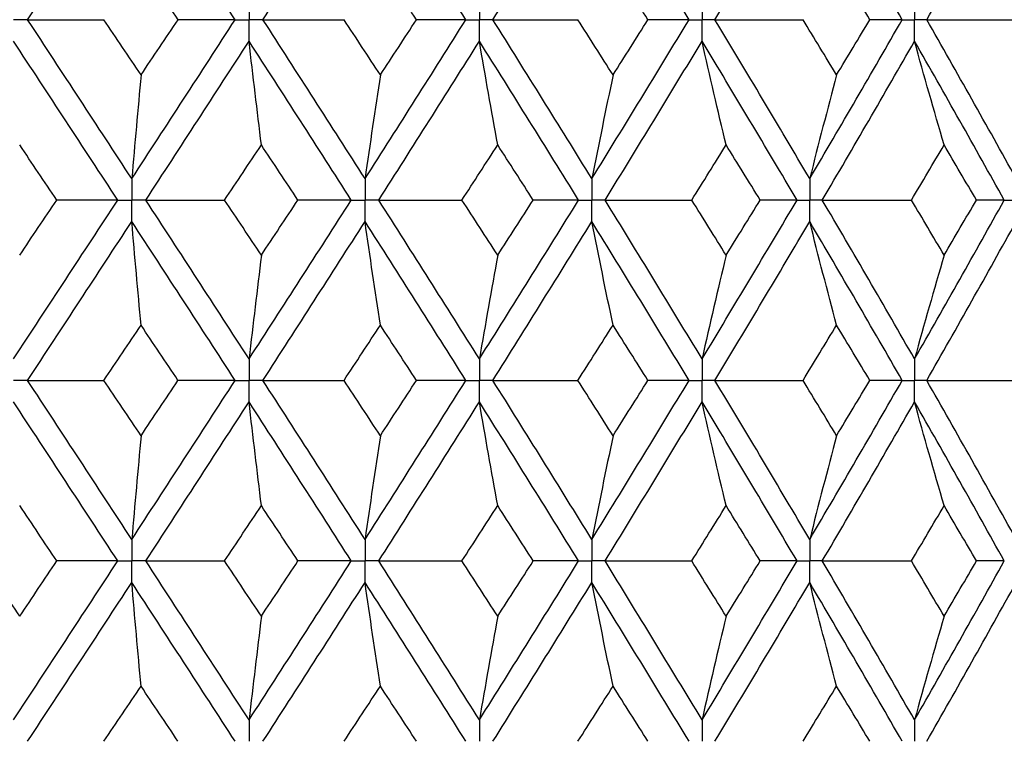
# Paper-space layout '_Back' of a CAD drawing. Header units: millimetres. Extents: x -25 to 25, y -1 to 320.
# Tile 38 of 48: x 2.06 to 10.38, y 44.6 to 50.7. Entities that reach past the tile are written whole.
import ezdxf

# ---------------------------------------------------------------- set-up
doc = ezdxf.new("R2010")
doc.units = ezdxf.units.MM

psp = doc.layouts.new('_Back')

# ---------------------------------------------------------------- linework, layer by layer
at = {"color": 7, "linetype": 'Continuous', "lineweight": 25}
for points in [[(2.1313, 50.6996), (2.4256, 51.1479), (2.7191, 51.5964), (3.0114, 52.0444)], [(3.885, 50.6996), (3.5951, 51.1479), (3.3037, 51.5964), (3.0114, 52.0444)], [(4.1195, 50.6996), (4.4087, 51.1479), (4.6964, 51.5964), (4.9823, 52.0444)], [(5.8345, 50.6996), (5.5524, 51.1479), (5.2682, 51.5964), (4.9823, 52.0444)], [(6.0625, 50.6996), (6.3435, 51.1479), (6.6223, 51.5964), (6.8986, 52.0444)], [(7.7201, 50.6996), (7.4489, 51.1479), (7.175, 51.5964), (6.8986, 52.0444)], [(7.9391, 50.6996), (8.2088, 51.1479), (8.4757, 51.5964), (8.7394, 52.0444)], [(9.5211, 50.6996), (9.2638, 51.1479), (9.0031, 51.5964), (8.7394, 52.0444)], [(9.7287, 50.6996), (9.9841, 51.1479), (10.2362, 51.5964), (10.4844, 52.0444)], [(3.4021, 50.6996), (3.2981, 50.8555), (3.1939, 51.0114), (3.0896, 51.1673)], [(5.4171, 50.6996), (5.3155, 50.8555), (5.2137, 51.0114), (5.1117, 51.1673)], [(7.3726, 50.6996), (7.2747, 50.8555), (7.1764, 51.0114), (7.0778, 51.1673)], [(9.2475, 50.6996), (9.1541, 50.8555), (9.0604, 51.0114), (8.9663, 51.1673)], [(3.0114, 49.3559), (2.7192, 49.803), (2.4257, 50.2512), (2.1313, 50.6996)], [(2.1313, 50.6996), (2.3451, 50.6996), (2.5601, 50.6996), (2.7762, 50.6996)], [(3.0896, 50.2322), (2.9853, 50.388), (2.8808, 50.5438), (2.7762, 50.6996)], [(3.0114, 49.3559), (3.3036, 49.803), (3.595, 50.2512), (3.885, 50.6996)], [(3.0896, 50.2322), (3.1939, 50.388), (3.2981, 50.5438), (3.4021, 50.6996)], [(3.885, 50.6996), (3.7258, 50.6996), (3.5648, 50.6996), (3.4021, 50.6996)], [(4.9823, 49.3559), (4.6965, 49.803), (4.4088, 50.2512), (4.1195, 50.6996)], [(4.1195, 50.6996), (4.347, 50.6996), (4.5755, 50.6996), (4.805, 50.6996)], [(5.1117, 50.2322), (5.0097, 50.388), (4.9074, 50.5438), (4.805, 50.6996)], [(4.9823, 49.3559), (5.2681, 49.803), (5.5523, 50.2512), (5.8345, 50.6996)], [(5.1117, 50.2322), (5.2137, 50.388), (5.3155, 50.5438), (5.4171, 50.6996)], [(5.8345, 50.6996), (5.6972, 50.6996), (5.5581, 50.6996), (5.4171, 50.6996)], [(6.8986, 49.3559), (6.6224, 49.803), (6.3436, 50.2512), (6.0625, 50.6996)], [(6.0625, 50.6996), (6.3012, 50.6996), (6.5408, 50.6996), (6.7811, 50.6996)], [(7.0778, 50.2322), (6.9792, 50.388), (6.8803, 50.5438), (6.7811, 50.6996)], [(6.8986, 49.3559), (7.1749, 49.803), (7.4488, 50.2512), (7.7201, 50.6996)], [(7.0778, 50.2322), (7.1764, 50.388), (7.2747, 50.5438), (7.3726, 50.6996)], [(7.7201, 50.6996), (7.6063, 50.6996), (7.4904, 50.6996), (7.3726, 50.6996)], [(8.7394, 49.3559), (8.4758, 49.803), (8.2089, 50.2512), (7.9391, 50.6996)], [(7.9391, 50.6996), (8.1864, 50.6996), (8.4344, 50.6996), (8.6829, 50.6996)], [(8.9663, 50.2322), (8.8722, 50.388), (8.7777, 50.5438), (8.6829, 50.6996)], [(8.7394, 49.3559), (9.003, 49.803), (9.2637, 50.2512), (9.5211, 50.6996)], [(8.9663, 50.2322), (9.0604, 50.388), (9.1541, 50.5438), (9.2475, 50.6996)], [(9.5211, 50.6996), (9.4319, 50.6996), (9.3407, 50.6996), (9.2475, 50.6996)], [(10.4844, 49.3559), (10.2363, 49.803), (9.9842, 50.2512), (9.7287, 50.6996)], [(9.7287, 50.6996), (9.9819, 50.6996), (10.2356, 50.6996), (10.4895, 50.6996)], [(2.8929, 49.1747), (2.6004, 49.6217), (2.3067, 50.0698), (2.0122, 50.5182)], [(3.1298, 49.1747), (3.4217, 49.6217), (3.7127, 50.0698), (4.0023, 50.5182)], [(4.1063, 49.6412), (4.0709, 49.9316), (4.0363, 50.224), (4.0023, 50.5182)], [(4.8664, 49.1747), (4.5802, 49.6217), (4.292, 50.0698), (4.0023, 50.5182)], [(5.098, 49.1747), (5.3833, 49.6217), (5.667, 50.0698), (5.9486, 50.5182)], [(6.1031, 49.6412), (6.0506, 49.9316), (5.9991, 50.224), (5.9486, 50.5182)], [(6.7866, 49.1747), (6.5097, 49.6217), (6.2303, 50.0698), (5.9486, 50.5182)], [(7.0105, 49.1747), (7.286, 49.6217), (7.5592, 50.0698), (7.8298, 50.5182)], [(8.033, 49.6412), (7.9639, 49.9316), (7.8962, 50.224), (7.8298, 50.5182)], [(8.6324, 49.1747), (8.368, 49.6217), (8.1003, 50.0698), (7.8298, 50.5182)], [(8.8461, 49.1747), (9.1088, 49.6217), (9.3686, 50.0698), (9.6251, 50.5182)], [(9.875, 49.6412), (9.79, 49.9316), (9.7067, 50.224), (9.6251, 50.5182)], [(10.3836, 49.1747), (10.1345, 49.6217), (9.8815, 50.0698), (9.6251, 50.5182)], [(3.0896, 50.2322), (3.063, 49.9419), (3.037, 49.6498), (3.0114, 49.3559)], [(5.1117, 50.2322), (5.0677, 49.9419), (5.0246, 49.6498), (4.9823, 49.3559)], [(7.0778, 50.2322), (7.0169, 49.9419), (6.9572, 49.6498), (6.8986, 49.3559)], [(8.9663, 50.2322), (8.8892, 49.9419), (8.8136, 49.6498), (8.7394, 49.3559)], [(2.3788, 49.1748), (2.2741, 49.3302), (2.1693, 49.4857), (2.0644, 49.6412)], [(3.7963, 49.1748), (3.8997, 49.3302), (4.0031, 49.4857), (4.1063, 49.6412)], [(4.4152, 49.1748), (4.3124, 49.3302), (4.2094, 49.4857), (4.1063, 49.6412)], [(5.8014, 49.1748), (5.9022, 49.3302), (6.0028, 49.4857), (6.1031, 49.6412)], [(6.4032, 49.1748), (6.3034, 49.3302), (6.2034, 49.4857), (6.1031, 49.6412)], [(7.743, 49.1748), (7.84, 49.3302), (7.9367, 49.4857), (8.033, 49.6412)], [(8.321, 49.1748), (8.2254, 49.3302), (8.1294, 49.4857), (8.033, 49.6412)], [(9.5997, 49.1748), (9.6919, 49.3302), (9.7837, 49.4857), (9.875, 49.6412)], [(10.1477, 49.1748), (10.0573, 49.3302), (9.9663, 49.4857), (9.875, 49.6412)], [(2.0122, 47.8321), (2.3067, 48.2804), (2.6004, 48.7276), (2.8929, 49.1747)], [(2.0644, 48.7087), (2.1693, 48.8642), (2.2741, 49.0195), (2.3788, 49.1748)], [(2.8929, 49.1747), (2.7232, 49.1747), (2.5518, 49.1747), (2.3788, 49.1748)], [(3.1298, 49.1747), (3.3508, 49.1747), (3.573, 49.1747), (3.7963, 49.1748)], [(4.0023, 47.8321), (3.7126, 48.2804), (3.4217, 48.7276), (3.1298, 49.1747)], [(4.1063, 48.7087), (4.0031, 48.8642), (3.8997, 49.0195), (3.7963, 49.1748)], [(4.0023, 47.8321), (4.292, 48.2804), (4.5801, 48.7276), (4.8664, 49.1747)], [(4.1063, 48.7087), (4.2094, 48.8642), (4.3124, 49.0195), (4.4152, 49.1748)], [(4.8664, 49.1747), (4.7178, 49.1747), (4.5673, 49.1747), (4.4152, 49.1748)], [(5.098, 49.1747), (5.3316, 49.1747), (5.5661, 49.1747), (5.8014, 49.1748)], [(5.9486, 47.8321), (5.667, 48.2804), (5.3834, 48.7276), (5.098, 49.1747)], [(6.1031, 48.7087), (6.0028, 48.8642), (5.9022, 49.0195), (5.8014, 49.1748)], [(5.9486, 47.8321), (6.2303, 48.2804), (6.5097, 48.7276), (6.7866, 49.1747)], [(6.1031, 48.7087), (6.2034, 48.8642), (6.3034, 49.0195), (6.4032, 49.1748)], [(6.7866, 49.1747), (6.6607, 49.1747), (6.5329, 49.1747), (6.4032, 49.1748)], [(7.0105, 49.1747), (7.254, 49.1747), (7.4982, 49.1747), (7.743, 49.1748)], [(7.8298, 47.8321), (7.5592, 48.2804), (7.286, 48.7276), (7.0105, 49.1747)], [(8.033, 48.7087), (7.9367, 48.8642), (7.84, 49.0195), (7.743, 49.1748)], [(7.8298, 47.8321), (8.1003, 48.2804), (8.3679, 48.7276), (8.6324, 49.1747)], [(8.033, 48.7087), (8.1294, 48.8642), (8.2254, 49.0195), (8.321, 49.1748)], [(8.6324, 49.1747), (8.5306, 49.1747), (8.4268, 49.1747), (8.321, 49.1748)], [(8.8461, 49.1747), (9.0968, 49.1747), (9.3481, 49.1747), (9.5997, 49.1748)], [(9.6251, 47.8321), (9.3686, 48.2804), (9.1089, 48.7276), (8.8461, 49.1747)], [(9.875, 48.7087), (9.7836, 48.8642), (9.6919, 49.0195), (9.5997, 49.1748)], [(9.6251, 47.8321), (9.8816, 48.2804), (10.1345, 48.7276), (10.3836, 49.1747)], [(9.875, 48.7087), (9.9664, 48.8642), (10.0573, 49.0195), (10.1477, 49.1748)], [(10.3836, 49.1747), (10.3071, 49.1747), (10.2284, 49.1747), (10.1477, 49.1748)], [(2.1313, 47.6507), (2.4257, 48.099), (2.7192, 48.5465), (3.0114, 48.9935)], [(3.0896, 48.1176), (3.063, 48.4078), (3.0369, 48.6997), (3.0114, 48.9935)], [(3.885, 47.6507), (3.5949, 48.099), (3.3036, 48.5465), (3.0114, 48.9935)], [(4.1195, 47.6507), (4.4088, 48.099), (4.6965, 48.5465), (4.9823, 48.9935)], [(5.1117, 48.1176), (5.0677, 48.4078), (5.0246, 48.6997), (4.9823, 48.9935)], [(5.8345, 47.6507), (5.5523, 48.099), (5.2681, 48.5465), (4.9823, 48.9935)], [(6.0625, 47.6507), (6.3436, 48.099), (6.6224, 48.5465), (6.8986, 48.9935)], [(7.0778, 48.1176), (7.0169, 48.4078), (6.9572, 48.6997), (6.8986, 48.9935)], [(7.7201, 47.6507), (7.4488, 48.099), (7.1749, 48.5465), (6.8986, 48.9935)], [(7.9391, 47.6507), (8.2089, 48.099), (8.4758, 48.5465), (8.7394, 48.9935)], [(8.9663, 48.1176), (8.8892, 48.4078), (8.8136, 48.6997), (8.7394, 48.9935)], [(9.5211, 47.6507), (9.2637, 48.099), (9.003, 48.5465), (8.7394, 48.9935)], [(9.7287, 47.6507), (9.9843, 48.099), (10.2363, 48.5465), (10.4844, 48.9935)], [(4.1063, 48.7087), (4.0709, 48.4184), (4.0363, 48.1262), (4.0023, 47.8321)], [(6.1031, 48.7087), (6.0506, 48.4184), (5.9991, 48.1262), (5.9486, 47.8321)], [(8.033, 48.7087), (7.9639, 48.4184), (7.8962, 48.1262), (7.8298, 47.8321)], [(9.875, 48.7087), (9.79, 48.4184), (9.7067, 48.1262), (9.6251, 47.8321)], [(2.7763, 47.6506), (2.8809, 47.8064), (2.9853, 47.9621), (3.0896, 48.1176)], [(3.402, 47.6506), (3.298, 47.8064), (3.1939, 47.9621), (3.0896, 48.1176)], [(4.805, 47.6506), (4.9075, 47.8064), (5.0097, 47.9621), (5.1117, 48.1176)], [(5.417, 47.6506), (5.3154, 47.8064), (5.2136, 47.9621), (5.1117, 48.1176)], [(6.7811, 47.6506), (6.8803, 47.8064), (6.9792, 47.9621), (7.0778, 48.1176)], [(7.3726, 47.6506), (7.2746, 47.8064), (7.1763, 47.9621), (7.0778, 48.1176)], [(8.6829, 47.6506), (8.7778, 47.8064), (8.8722, 47.9621), (8.9663, 48.1176)], [(9.2474, 47.6506), (9.1541, 47.8064), (9.0604, 47.9621), (8.9663, 48.1176)], [(2.1313, 47.6507), (2.3451, 47.6507), (2.5601, 47.6507), (2.7763, 47.6506)], [(3.0114, 46.3059), (2.719, 46.7541), (2.4255, 47.2026), (2.1313, 47.6507)], [(3.0896, 47.1831), (2.9853, 47.3389), (2.8809, 47.4948), (2.7763, 47.6506)], [(3.0114, 46.3059), (3.3038, 46.7541), (3.5951, 47.2026), (3.885, 47.6507)], [(3.0896, 47.1831), (3.1939, 47.3389), (3.298, 47.4948), (3.402, 47.6506)], [(3.885, 47.6507), (3.7257, 47.6507), (3.5647, 47.6507), (3.402, 47.6506)], [(4.1195, 47.6507), (4.347, 47.6507), (4.5755, 47.6507), (4.805, 47.6506)], [(4.9823, 46.3059), (4.6964, 46.7541), (4.4086, 47.2026), (4.1195, 47.6507)], [(5.1117, 47.1831), (5.0097, 47.3389), (4.9075, 47.4948), (4.805, 47.6506)], [(4.9823, 46.3059), (5.2682, 46.7541), (5.5525, 47.2026), (5.8345, 47.6507)], [(5.1117, 47.1831), (5.2137, 47.3389), (5.3155, 47.4948), (5.417, 47.6506)], [(5.8345, 47.6507), (5.6972, 47.6507), (5.558, 47.6507), (5.417, 47.6506)], [(6.0625, 47.6507), (6.3012, 47.6507), (6.5408, 47.6507), (6.7811, 47.6506)], [(6.8986, 46.3059), (6.6223, 46.7541), (6.3434, 47.2026), (6.0625, 47.6507)], [(7.0778, 47.1831), (6.9792, 47.3389), (6.8803, 47.4948), (6.7811, 47.6506)], [(6.8986, 46.3059), (7.175, 46.7541), (7.449, 47.2026), (7.7201, 47.6507)], [(7.0778, 47.1831), (7.1763, 47.3389), (7.2746, 47.4948), (7.3726, 47.6506)], [(7.7201, 47.6507), (7.6062, 47.6507), (7.4904, 47.6507), (7.3726, 47.6506)], [(7.9391, 47.6507), (8.1865, 47.6507), (8.4344, 47.6507), (8.6829, 47.6506)], [(8.7394, 46.3059), (8.4756, 46.7541), (8.2087, 47.2026), (7.9391, 47.6507)], [(8.9663, 47.1831), (8.8722, 47.3389), (8.7778, 47.4948), (8.6829, 47.6506)], [(8.7394, 46.3059), (9.0032, 46.7541), (9.2639, 47.2026), (9.5211, 47.6507)], [(8.9663, 47.1831), (9.0604, 47.3389), (9.1541, 47.4948), (9.2474, 47.6506)], [(9.5211, 47.6507), (9.4319, 47.6507), (9.3407, 47.6507), (9.2474, 47.6506)], [(9.7287, 47.6507), (9.982, 47.6507), (10.2356, 47.6507), (10.4896, 47.6506)], [(10.4844, 46.3059), (10.2361, 46.7541), (9.9841, 47.2026), (9.7287, 47.6507)], [(2.893, 46.1244), (2.6003, 46.5726), (2.3066, 47.0211), (2.0122, 47.4693)], [(3.1297, 46.1244), (3.4218, 46.5726), (3.7128, 47.0211), (4.0023, 47.4693)], [(4.1063, 46.5921), (4.0709, 46.8826), (4.0363, 47.175), (4.0023, 47.4693)], [(4.8665, 46.1244), (4.5801, 46.5726), (4.2919, 47.0211), (4.0023, 47.4693)], [(5.098, 46.1244), (5.3834, 46.5726), (5.6671, 47.0211), (5.9486, 47.4693)], [(6.1031, 46.5921), (6.0506, 46.8826), (5.9991, 47.175), (5.9486, 47.4693)], [(6.7866, 46.1244), (6.5096, 46.5726), (6.2301, 47.0211), (5.9486, 47.4693)], [(7.0104, 46.1244), (7.2861, 46.5726), (7.5593, 47.0211), (7.8298, 47.4693)], [(8.033, 46.5921), (7.964, 46.8826), (7.8962, 47.175), (7.8298, 47.4693)], [(8.6324, 46.1244), (8.3679, 46.5726), (8.1002, 47.0211), (7.8298, 47.4693)], [(8.846, 46.1244), (9.1089, 46.5726), (9.3688, 47.0211), (9.6251, 47.4693)], [(9.875, 46.5921), (9.7901, 46.8826), (9.7068, 47.175), (9.6251, 47.4693)], [(10.3837, 46.1244), (10.1344, 46.5726), (9.8814, 47.0211), (9.6251, 47.4693)], [(3.0896, 47.1831), (3.063, 46.8925), (3.0369, 46.6002), (3.0114, 46.3059)], [(5.1117, 47.1831), (5.0677, 46.8925), (5.0246, 46.6002), (4.9823, 46.3059)], [(7.0778, 47.1831), (7.0169, 46.8925), (6.9572, 46.6002), (6.8986, 46.3059)], [(8.9663, 47.1831), (8.8892, 46.8925), (8.8136, 46.6002), (8.7394, 46.3059)], [(2.3792, 46.1245), (2.2744, 46.2804), (2.1695, 46.4362), (2.0644, 46.5921)], [(3.7958, 46.1245), (3.8995, 46.2804), (4.003, 46.4362), (4.1063, 46.5921)], [(4.4156, 46.1245), (4.3127, 46.2804), (4.2096, 46.4362), (4.1063, 46.5921)], [(5.801, 46.1245), (5.9019, 46.2804), (6.0026, 46.4362), (6.1031, 46.5921)], [(6.4036, 46.1245), (6.3037, 46.2804), (6.2035, 46.4362), (6.1031, 46.5921)], [(7.7426, 46.1245), (7.8397, 46.2804), (7.9366, 46.4362), (8.033, 46.5921)], [(8.3214, 46.1245), (8.2257, 46.2804), (8.1295, 46.4362), (8.033, 46.5921)], [(9.5994, 46.1245), (9.6917, 46.2804), (9.7835, 46.4362), (9.875, 46.5921)], [(10.1481, 46.1245), (10.0575, 46.2804), (9.9665, 46.4362), (9.875, 46.5921)], [(2.0644, 45.6572), (1.9594, 45.8129), (1.8543, 45.9687), (1.7491, 46.1245)], [(2.0122, 44.7811), (2.3064, 45.2281), (2.6002, 45.6761), (2.893, 46.1244)], [(2.0644, 45.6572), (2.1694, 45.8129), (2.2744, 45.9687), (2.3792, 46.1245)], [(2.893, 46.1244), (2.7234, 46.1245), (2.5521, 46.1245), (2.3792, 46.1245)], [(3.1297, 46.1244), (3.3506, 46.1245), (3.5727, 46.1245), (3.7958, 46.1245)], [(4.0023, 44.7811), (3.713, 45.2281), (3.4219, 45.6761), (3.1297, 46.1244)], [(4.1063, 45.6572), (4.003, 45.8129), (3.8995, 45.9687), (3.7958, 46.1245)], [(4.0023, 44.7811), (4.2917, 45.2281), (4.5799, 45.6761), (4.8665, 46.1244)], [(4.1063, 45.6572), (4.2095, 45.8129), (4.3127, 45.9687), (4.4156, 46.1245)], [(4.8665, 46.1244), (4.718, 46.1245), (4.5677, 46.1245), (4.4156, 46.1245)], [(5.098, 46.1244), (5.3314, 46.1245), (5.5658, 46.1245), (5.801, 46.1245)], [(5.9486, 44.7811), (5.6673, 45.2281), (5.3836, 45.6761), (5.098, 46.1244)], [(6.1031, 45.6572), (6.0027, 45.8129), (5.902, 45.9687), (5.801, 46.1245)], [(5.9486, 44.7811), (6.23, 45.2281), (6.5095, 45.6761), (6.7866, 46.1244)], [(6.1031, 45.6572), (6.2035, 45.8129), (6.3037, 45.9687), (6.4036, 46.1245)], [(6.7866, 46.1244), (6.6609, 46.1245), (6.5332, 46.1245), (6.4036, 46.1245)], [(7.0104, 46.1244), (7.2538, 46.1245), (7.4979, 46.1245), (7.7426, 46.1245)], [(7.8298, 44.7811), (7.5595, 45.2281), (7.2862, 45.6761), (7.0104, 46.1244)], [(8.033, 45.6572), (7.9366, 45.8129), (7.8398, 45.9687), (7.7426, 46.1245)], [(7.8298, 44.7811), (8.1, 45.2281), (8.3677, 45.6761), (8.6324, 46.1244)], [(8.033, 45.6572), (8.1295, 45.8129), (8.2256, 45.9687), (8.3214, 46.1245)], [(8.6324, 46.1244), (8.5308, 46.1245), (8.4271, 46.1245), (8.3214, 46.1245)], [(8.846, 46.1244), (9.0967, 46.1245), (9.3478, 46.1245), (9.5994, 46.1245)], [(9.6251, 44.7811), (9.3689, 45.2281), (9.1091, 45.6761), (8.846, 46.1244)], [(9.875, 45.6572), (9.7836, 45.8129), (9.6917, 45.9687), (9.5994, 46.1245)], [(9.6251, 44.7811), (9.8813, 45.2281), (10.1343, 45.6761), (10.3837, 46.1244)], [(9.875, 45.6572), (9.9664, 45.8129), (10.0575, 45.9687), (10.1481, 46.1245)], [(10.3837, 46.1244), (10.3072, 46.1245), (10.2287, 46.1245), (10.1481, 46.1245)], [(2.1314, 44.6), (2.4254, 45.0468), (2.7189, 45.4947), (3.0114, 45.943)], [(3.0896, 45.0662), (3.063, 45.3566), (3.0369, 45.6489), (3.0114, 45.943)], [(3.8849, 44.6), (3.5952, 45.0468), (3.3039, 45.4947), (3.0114, 45.943)], [(4.1196, 44.6), (4.4085, 45.0468), (4.6963, 45.4947), (4.9823, 45.943)], [(5.1117, 45.0662), (5.0677, 45.3566), (5.0246, 45.6489), (4.9823, 45.943)], [(5.8345, 44.6), (5.5526, 45.0468), (5.2684, 45.4947), (4.9823, 45.943)], [(6.0626, 44.6), (6.3433, 45.0468), (6.6222, 45.4947), (6.8986, 45.943)], [(7.0778, 45.0662), (7.0169, 45.3566), (6.9572, 45.6489), (6.8986, 45.943)], [(7.72, 44.6), (7.4491, 45.0468), (7.1751, 45.4947), (6.8986, 45.943)], [(7.9392, 44.6), (8.2086, 45.0468), (8.4755, 45.4947), (8.7394, 45.943)], [(8.9663, 45.0662), (8.8892, 45.3566), (8.8135, 45.6489), (8.7394, 45.943)], [(9.521, 44.6), (9.2639, 45.0468), (9.0033, 45.4947), (8.7394, 45.943)], [(9.7288, 44.6), (9.984, 45.0468), (10.236, 45.4947), (10.4844, 45.943)], [(4.1063, 45.6572), (4.0709, 45.3671), (4.0363, 45.075), (4.0023, 44.7811)], [(6.1031, 45.6572), (6.0506, 45.3671), (5.9991, 45.075), (5.9486, 44.7811)], [(8.033, 45.6572), (7.964, 45.3671), (7.8962, 45.075), (7.8298, 44.7811)], [(9.875, 45.6572), (9.7901, 45.3671), (9.7068, 45.075), (9.6251, 44.7811)], [(2.7767, 44.6), (2.8811, 44.7553), (2.9854, 44.9107), (3.0896, 45.0662)], [(3.4016, 44.6), (3.2978, 44.7553), (3.1938, 44.9107), (3.0896, 45.0662)], [(4.8055, 44.6), (4.9077, 44.7553), (5.0098, 44.9107), (5.1117, 45.0662)], [(5.4166, 44.6), (5.3152, 44.7553), (5.2136, 44.9107), (5.1117, 45.0662)], [(6.7815, 44.6), (6.8806, 44.7553), (6.9793, 44.9107), (7.0778, 45.0662)], [(7.3722, 44.6), (7.2744, 44.7553), (7.1762, 44.9107), (7.0778, 45.0662)], [(8.6833, 44.6), (8.778, 44.7553), (8.8723, 44.9107), (8.9663, 45.0662)], [(9.247, 44.6), (9.1539, 44.7553), (9.0603, 44.9107), (8.9663, 45.0662)]]:
    psp.add_open_spline(points, degree=3, dxfattribs=at)
for points, knots in [([(4.0023, 50.8811), (4.0023, 50.8321), (4.0023, 50.7832), (4.0023, 50.7343), (4.0023, 50.7227), (4.0023, 50.7112), (4.0023, 50.6996)], [0, 0, 0, 0, 0.0001467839, 0.0001467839, 0.0001467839, 0.0001814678, 0.0001814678, 0.0001814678, 0.0001814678]), ([(5.9486, 50.8811), (5.9486, 50.8321), (5.9486, 50.7832), (5.9486, 50.7343), (5.9486, 50.7227), (5.9486, 50.7112), (5.9486, 50.6996)], [0, 0, 0, 0, 0.0001467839, 0.0001467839, 0.0001467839, 0.0001814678, 0.0001814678, 0.0001814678, 0.0001814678]), ([(7.8298, 50.8811), (7.8297, 50.8321), (7.8297, 50.7832), (7.8297, 50.7343), (7.8297, 50.7227), (7.8297, 50.7112), (7.8297, 50.6996)], [0, 0, 0, 0, 0.0001467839, 0.0001467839, 0.0001467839, 0.0001814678, 0.0001814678, 0.0001814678, 0.0001814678]), ([(9.6251, 50.8811), (9.625, 50.8321), (9.625, 50.7832), (9.625, 50.7343), (9.625, 50.7227), (9.625, 50.7112), (9.625, 50.6996)], [0, 0, 0, 0, 0.0001467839, 0.0001467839, 0.0001467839, 0.0001814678, 0.0001814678, 0.0001814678, 0.0001814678]), ([(2.1313, 50.6996), (2.1031, 50.6996), (2.0749, 50.6996), (2.0467, 50.6996), (2.0352, 50.6996), (2.0237, 50.6996), (2.0122, 50.6996)], [0, 0, 0, 0, 0.0000851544, 0.0000851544, 0.0000851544, 0.0001198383, 0.0001198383, 0.0001198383, 0.0001198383]), ([(3.885, 50.6996), (3.9128, 50.6996), (3.9406, 50.6996), (3.9684, 50.6996), (3.9797, 50.6996), (3.991, 50.6996), (4.0023, 50.6996)], [0, 0, 0, 0, 0.0000851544, 0.0000851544, 0.0000851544, 0.0001198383, 0.0001198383, 0.0001198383, 0.0001198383]), ([(4.0023, 50.5182), (4.0023, 50.5671), (4.0023, 50.616), (4.0023, 50.6649), (4.0023, 50.6765), (4.0023, 50.688), (4.0023, 50.6996)], [0, 0, 0, 0, 0.0001467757, 0.0001467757, 0.0001467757, 0.0001814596, 0.0001814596, 0.0001814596, 0.0001814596]), ([(4.1195, 50.6996), (4.0917, 50.6996), (4.064, 50.6996), (4.0362, 50.6996), (4.0249, 50.6996), (4.0136, 50.6996), (4.0023, 50.6996)], [0, 0, 0, 0, 0.0000851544, 0.0000851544, 0.0000851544, 0.0001198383, 0.0001198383, 0.0001198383, 0.0001198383]), ([(5.8345, 50.6996), (5.8616, 50.6996), (5.8886, 50.6996), (5.9156, 50.6996), (5.9266, 50.6996), (5.9376, 50.6996), (5.9486, 50.6996)], [0, 0, 0, 0, 0.0000851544, 0.0000851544, 0.0000851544, 0.0001198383, 0.0001198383, 0.0001198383, 0.0001198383]), ([(5.9486, 50.5182), (5.9486, 50.5671), (5.9486, 50.616), (5.9486, 50.6649), (5.9486, 50.6765), (5.9486, 50.688), (5.9486, 50.6996)], [0, 0, 0, 0, 0.0001467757, 0.0001467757, 0.0001467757, 0.0001814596, 0.0001814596, 0.0001814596, 0.0001814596]), ([(6.0625, 50.6996), (6.0355, 50.6996), (6.0085, 50.6996), (5.9816, 50.6996), (5.9706, 50.6996), (5.9596, 50.6996), (5.9486, 50.6996)], [0, 0, 0, 0, 0.0000851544, 0.0000851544, 0.0000851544, 0.0001198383, 0.0001198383, 0.0001198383, 0.0001198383]), ([(7.7201, 50.6996), (7.7461, 50.6996), (7.772, 50.6996), (7.798, 50.6996), (7.8086, 50.6996), (7.8191, 50.6996), (7.8297, 50.6996)], [0, 0, 0, 0, 0.0000851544, 0.0000851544, 0.0000851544, 0.0001198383, 0.0001198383, 0.0001198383, 0.0001198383]), ([(7.8298, 50.5182), (7.8297, 50.5671), (7.8297, 50.616), (7.8297, 50.6649), (7.8297, 50.6765), (7.8297, 50.688), (7.8297, 50.6996)], [0, 0, 0, 0, 0.0001467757, 0.0001467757, 0.0001467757, 0.0001814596, 0.0001814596, 0.0001814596, 0.0001814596]), ([(7.9391, 50.6996), (7.9132, 50.6996), (7.8873, 50.6996), (7.8614, 50.6996), (7.8508, 50.6996), (7.8402, 50.6996), (7.8297, 50.6996)], [0, 0, 0, 0, 0.0000851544, 0.0000851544, 0.0000851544, 0.0001198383, 0.0001198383, 0.0001198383, 0.0001198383]), ([(9.5211, 50.6996), (9.5457, 50.6996), (9.5704, 50.6996), (9.595, 50.6996), (9.605, 50.6996), (9.615, 50.6996), (9.625, 50.6996)], [0, 0, 0, 0, 0.0000851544, 0.0000851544, 0.0000851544, 0.0001198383, 0.0001198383, 0.0001198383, 0.0001198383]), ([(9.6251, 50.5182), (9.625, 50.5671), (9.625, 50.616), (9.625, 50.6649), (9.625, 50.6765), (9.625, 50.688), (9.625, 50.6996)], [0, 0, 0, 0, 0.0001467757, 0.0001467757, 0.0001467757, 0.0001814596, 0.0001814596, 0.0001814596, 0.0001814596]), ([(9.7287, 50.6996), (9.7042, 50.6996), (9.6796, 50.6996), (9.655, 50.6996), (9.645, 50.6996), (9.635, 50.6996), (9.625, 50.6996)], [0, 0, 0, 0, 0.0000851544, 0.0000851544, 0.0000851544, 0.0001198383, 0.0001198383, 0.0001198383, 0.0001198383]), ([(3.0114, 49.3559), (3.0114, 49.307), (3.0114, 49.2582), (3.0114, 49.2093), (3.0114, 49.1978), (3.0114, 49.1862), (3.0114, 49.1747)], [0, 0, 0, 0, 0.0001465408, 0.0001465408, 0.0001465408, 0.0001812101, 0.0001812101, 0.0001812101, 0.0001812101]), ([(4.9823, 49.3559), (4.9823, 49.307), (4.9823, 49.2582), (4.9823, 49.2093), (4.9823, 49.1978), (4.9823, 49.1862), (4.9823, 49.1747)], [0, 0, 0, 0, 0.0001465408, 0.0001465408, 0.0001465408, 0.0001812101, 0.0001812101, 0.0001812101, 0.0001812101]), ([(6.8986, 49.3559), (6.8986, 49.307), (6.8986, 49.2582), (6.8986, 49.2093), (6.8986, 49.1978), (6.8986, 49.1862), (6.8986, 49.1747)], [0, 0, 0, 0, 0.0001465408, 0.0001465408, 0.0001465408, 0.0001812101, 0.0001812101, 0.0001812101, 0.0001812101]), ([(8.7394, 49.3559), (8.7394, 49.307), (8.7393, 49.2582), (8.7393, 49.2093), (8.7393, 49.1978), (8.7393, 49.1862), (8.7393, 49.1747)], [0, 0, 0, 0, 0.0001465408, 0.0001465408, 0.0001465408, 0.0001812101, 0.0001812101, 0.0001812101, 0.0001812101]), ([(2.8929, 49.1747), (2.921, 49.1747), (2.949, 49.1747), (2.9771, 49.1747), (2.9885, 49.1747), (2.9999, 49.1747), (3.0114, 49.1747)], [0, 0, 0, 0, 0.0000852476, 0.0000852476, 0.0000852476, 0.0001199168, 0.0001199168, 0.0001199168, 0.0001199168]), ([(3.0114, 48.9935), (3.0114, 49.0423), (3.0114, 49.0911), (3.0114, 49.14), (3.0114, 49.1515), (3.0114, 49.1631), (3.0114, 49.1747)], [0, 0, 0, 0, 0.000146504, 0.000146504, 0.000146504, 0.0001811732, 0.0001811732, 0.0001811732, 0.0001811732]), ([(3.1298, 49.1747), (3.1017, 49.1747), (3.0737, 49.1747), (3.0456, 49.1747), (3.0342, 49.1747), (3.0228, 49.1747), (3.0114, 49.1747)], [0, 0, 0, 0, 0.0000852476, 0.0000852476, 0.0000852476, 0.0001199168, 0.0001199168, 0.0001199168, 0.0001199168]), ([(4.8664, 49.1747), (4.8939, 49.1747), (4.9213, 49.1747), (4.9488, 49.1747), (4.9599, 49.1747), (4.9711, 49.1747), (4.9823, 49.1747)], [0, 0, 0, 0, 0.0000852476, 0.0000852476, 0.0000852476, 0.0001199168, 0.0001199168, 0.0001199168, 0.0001199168]), ([(4.9823, 48.9935), (4.9823, 49.0423), (4.9823, 49.0911), (4.9823, 49.14), (4.9823, 49.1515), (4.9823, 49.1631), (4.9823, 49.1747)], [0, 0, 0, 0, 0.000146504, 0.000146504, 0.000146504, 0.0001811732, 0.0001811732, 0.0001811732, 0.0001811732]), ([(5.098, 49.1747), (5.0706, 49.1747), (5.0432, 49.1747), (5.0158, 49.1747), (5.0046, 49.1747), (4.9934, 49.1747), (4.9823, 49.1747)], [0, 0, 0, 0, 0.0000852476, 0.0000852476, 0.0000852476, 0.0001199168, 0.0001199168, 0.0001199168, 0.0001199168]), ([(6.7866, 49.1747), (6.8131, 49.1747), (6.8397, 49.1747), (6.8662, 49.1747), (6.877, 49.1747), (6.8878, 49.1747), (6.8986, 49.1747)], [0, 0, 0, 0, 0.0000852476, 0.0000852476, 0.0000852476, 0.0001199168, 0.0001199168, 0.0001199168, 0.0001199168]), ([(6.8986, 48.9935), (6.8986, 49.0423), (6.8986, 49.0911), (6.8986, 49.14), (6.8986, 49.1515), (6.8986, 49.1631), (6.8986, 49.1747)], [0, 0, 0, 0, 0.000146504, 0.000146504, 0.000146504, 0.0001811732, 0.0001811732, 0.0001811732, 0.0001811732]), ([(7.0105, 49.1747), (6.984, 49.1747), (6.9575, 49.1747), (6.9309, 49.1747), (6.9202, 49.1747), (6.9094, 49.1747), (6.8986, 49.1747)], [0, 0, 0, 0, 0.0000852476, 0.0000852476, 0.0000852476, 0.0001199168, 0.0001199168, 0.0001199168, 0.0001199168]), ([(8.6324, 49.1747), (8.6577, 49.1747), (8.6831, 49.1747), (8.7084, 49.1747), (8.7187, 49.1747), (8.729, 49.1747), (8.7393, 49.1747)], [0, 0, 0, 0, 0.0000852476, 0.0000852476, 0.0000852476, 0.0001199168, 0.0001199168, 0.0001199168, 0.0001199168]), ([(8.7394, 48.9935), (8.7394, 49.0423), (8.7393, 49.0911), (8.7393, 49.14), (8.7393, 49.1515), (8.7393, 49.1631), (8.7393, 49.1747)], [0, 0, 0, 0, 0.000146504, 0.000146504, 0.000146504, 0.0001811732, 0.0001811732, 0.0001811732, 0.0001811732]), ([(8.8461, 49.1747), (8.8208, 49.1747), (8.7955, 49.1747), (8.7702, 49.1747), (8.7599, 49.1747), (8.7496, 49.1747), (8.7393, 49.1747)], [0, 0, 0, 0, 0.0000852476, 0.0000852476, 0.0000852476, 0.0001199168, 0.0001199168, 0.0001199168, 0.0001199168]), ([(10.3836, 49.1747), (10.4075, 49.1747), (10.4314, 49.1747), (10.4552, 49.1747), (10.4649, 49.1747), (10.4746, 49.1747), (10.4843, 49.1747)], [0, 0, 0, 0, 0.0000852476, 0.0000852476, 0.0000852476, 0.0001199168, 0.0001199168, 0.0001199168, 0.0001199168]), ([(4.0023, 47.8321), (4.0023, 47.7832), (4.0023, 47.7343), (4.0023, 47.6854), (4.0023, 47.6738), (4.0023, 47.6622), (4.0023, 47.6507)], [0, 0, 0, 0, 0.0001467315, 0.0001467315, 0.0001467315, 0.0001814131, 0.0001814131, 0.0001814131, 0.0001814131]), ([(5.9486, 47.8321), (5.9486, 47.7832), (5.9486, 47.7343), (5.9486, 47.6854), (5.9486, 47.6738), (5.9486, 47.6622), (5.9486, 47.6507)], [0, 0, 0, 0, 0.0001467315, 0.0001467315, 0.0001467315, 0.0001814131, 0.0001814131, 0.0001814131, 0.0001814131]), ([(7.8298, 47.8321), (7.8297, 47.7832), (7.8297, 47.7343), (7.8297, 47.6854), (7.8297, 47.6738), (7.8297, 47.6622), (7.8297, 47.6507)], [0, 0, 0, 0, 0.0001467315, 0.0001467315, 0.0001467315, 0.0001814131, 0.0001814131, 0.0001814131, 0.0001814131]), ([(9.6251, 47.8321), (9.625, 47.7832), (9.625, 47.7343), (9.625, 47.6854), (9.625, 47.6738), (9.625, 47.6622), (9.625, 47.6507)], [0, 0, 0, 0, 0.0001467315, 0.0001467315, 0.0001467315, 0.0001814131, 0.0001814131, 0.0001814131, 0.0001814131]), ([(2.1313, 47.6507), (2.1031, 47.6507), (2.0749, 47.6507), (2.0467, 47.6507), (2.0352, 47.6507), (2.0237, 47.6507), (2.0122, 47.6507)], [0, 0, 0, 0, 0.0000851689, 0.0000851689, 0.0000851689, 0.0001198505, 0.0001198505, 0.0001198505, 0.0001198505]), ([(3.885, 47.6507), (3.9128, 47.6507), (3.9406, 47.6507), (3.9684, 47.6507), (3.9797, 47.6507), (3.991, 47.6507), (4.0023, 47.6507)], [0, 0, 0, 0, 0.0000851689, 0.0000851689, 0.0000851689, 0.0001198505, 0.0001198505, 0.0001198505, 0.0001198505]), ([(4.0023, 47.4693), (4.0023, 47.5182), (4.0023, 47.5671), (4.0023, 47.616), (4.0023, 47.6276), (4.0023, 47.6391), (4.0023, 47.6507)], [0, 0, 0, 0, 0.0001467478, 0.0001467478, 0.0001467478, 0.0001814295, 0.0001814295, 0.0001814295, 0.0001814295]), ([(4.1195, 47.6507), (4.0917, 47.6507), (4.064, 47.6507), (4.0362, 47.6507), (4.0249, 47.6507), (4.0136, 47.6507), (4.0023, 47.6507)], [0, 0, 0, 0, 0.0000851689, 0.0000851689, 0.0000851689, 0.0001198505, 0.0001198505, 0.0001198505, 0.0001198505]), ([(5.8345, 47.6507), (5.8616, 47.6507), (5.8886, 47.6507), (5.9156, 47.6507), (5.9266, 47.6507), (5.9376, 47.6507), (5.9486, 47.6507)], [0, 0, 0, 0, 0.0000851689, 0.0000851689, 0.0000851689, 0.0001198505, 0.0001198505, 0.0001198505, 0.0001198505]), ([(5.9486, 47.4693), (5.9486, 47.5182), (5.9486, 47.5671), (5.9486, 47.616), (5.9486, 47.6276), (5.9486, 47.6391), (5.9486, 47.6507)], [0, 0, 0, 0, 0.0001467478, 0.0001467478, 0.0001467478, 0.0001814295, 0.0001814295, 0.0001814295, 0.0001814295]), ([(6.0625, 47.6507), (6.0355, 47.6507), (6.0085, 47.6507), (5.9816, 47.6507), (5.9706, 47.6507), (5.9596, 47.6507), (5.9486, 47.6507)], [0, 0, 0, 0, 0.0000851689, 0.0000851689, 0.0000851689, 0.0001198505, 0.0001198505, 0.0001198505, 0.0001198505]), ([(7.7201, 47.6507), (7.7461, 47.6507), (7.772, 47.6507), (7.798, 47.6507), (7.8086, 47.6507), (7.8191, 47.6507), (7.8297, 47.6507)], [0, 0, 0, 0, 0.0000851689, 0.0000851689, 0.0000851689, 0.0001198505, 0.0001198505, 0.0001198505, 0.0001198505]), ([(7.8298, 47.4693), (7.8297, 47.5182), (7.8297, 47.5671), (7.8297, 47.616), (7.8297, 47.6276), (7.8297, 47.6391), (7.8297, 47.6507)], [0, 0, 0, 0, 0.0001467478, 0.0001467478, 0.0001467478, 0.0001814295, 0.0001814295, 0.0001814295, 0.0001814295]), ([(7.9391, 47.6507), (7.9132, 47.6507), (7.8873, 47.6507), (7.8614, 47.6507), (7.8508, 47.6507), (7.8402, 47.6507), (7.8297, 47.6507)], [0, 0, 0, 0, 0.0000851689, 0.0000851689, 0.0000851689, 0.0001198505, 0.0001198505, 0.0001198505, 0.0001198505]), ([(9.5211, 47.6507), (9.5457, 47.6507), (9.5704, 47.6507), (9.595, 47.6507), (9.605, 47.6507), (9.615, 47.6507), (9.625, 47.6507)], [0, 0, 0, 0, 0.0000851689, 0.0000851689, 0.0000851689, 0.0001198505, 0.0001198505, 0.0001198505, 0.0001198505]), ([(9.6251, 47.4693), (9.625, 47.5182), (9.625, 47.5671), (9.625, 47.616), (9.625, 47.6276), (9.625, 47.6391), (9.625, 47.6507)], [0, 0, 0, 0, 0.0001467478, 0.0001467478, 0.0001467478, 0.0001814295, 0.0001814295, 0.0001814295, 0.0001814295]), ([(9.7287, 47.6507), (9.7042, 47.6507), (9.6796, 47.6507), (9.655, 47.6507), (9.645, 47.6507), (9.635, 47.6507), (9.625, 47.6507)], [0, 0, 0, 0, 0.0000851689, 0.0000851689, 0.0000851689, 0.0001198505, 0.0001198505, 0.0001198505, 0.0001198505]), ([(3.0114, 46.3059), (3.0114, 46.257), (3.0114, 46.2081), (3.0114, 46.1591), (3.0114, 46.1476), (3.0114, 46.136), (3.0114, 46.1244)], [0, 0, 0, 0, 0.0001467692, 0.0001467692, 0.0001467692, 0.0001814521, 0.0001814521, 0.0001814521, 0.0001814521]), ([(4.9823, 46.3059), (4.9823, 46.257), (4.9823, 46.2081), (4.9823, 46.1591), (4.9823, 46.1476), (4.9823, 46.136), (4.9823, 46.1244)], [0, 0, 0, 0, 0.0001467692, 0.0001467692, 0.0001467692, 0.0001814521, 0.0001814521, 0.0001814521, 0.0001814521]), ([(6.8986, 46.3059), (6.8986, 46.257), (6.8986, 46.2081), (6.8986, 46.1591), (6.8986, 46.1476), (6.8986, 46.136), (6.8986, 46.1244)], [0, 0, 0, 0, 0.0001467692, 0.0001467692, 0.0001467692, 0.0001814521, 0.0001814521, 0.0001814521, 0.0001814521]), ([(8.7394, 46.3059), (8.7394, 46.257), (8.7393, 46.2081), (8.7393, 46.1591), (8.7393, 46.1476), (8.7393, 46.136), (8.7393, 46.1244)], [0, 0, 0, 0, 0.0001467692, 0.0001467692, 0.0001467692, 0.0001814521, 0.0001814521, 0.0001814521, 0.0001814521]), ([(2.893, 46.1244), (2.921, 46.1244), (2.9491, 46.1244), (2.9771, 46.1244), (2.9885, 46.1244), (2.9999, 46.1244), (3.0114, 46.1244)], [0, 0, 0, 0, 0.0000851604, 0.0000851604, 0.0000851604, 0.0001198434, 0.0001198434, 0.0001198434, 0.0001198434]), ([(3.0114, 45.943), (3.0114, 45.9919), (3.0114, 46.0408), (3.0114, 46.0898), (3.0114, 46.1013), (3.0114, 46.1129), (3.0114, 46.1244)], [0, 0, 0, 0, 0.0001467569, 0.0001467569, 0.0001467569, 0.0001814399, 0.0001814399, 0.0001814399, 0.0001814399]), ([(3.1297, 46.1244), (3.1017, 46.1244), (3.0737, 46.1244), (3.0456, 46.1244), (3.0342, 46.1244), (3.0228, 46.1244), (3.0114, 46.1244)], [0, 0, 0, 0, 0.0000851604, 0.0000851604, 0.0000851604, 0.0001198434, 0.0001198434, 0.0001198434, 0.0001198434]), ([(4.8665, 46.1244), (4.8939, 46.1244), (4.9213, 46.1244), (4.9488, 46.1244), (4.9599, 46.1244), (4.9711, 46.1244), (4.9823, 46.1244)], [0, 0, 0, 0, 0.0000851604, 0.0000851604, 0.0000851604, 0.0001198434, 0.0001198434, 0.0001198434, 0.0001198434]), ([(4.9823, 45.943), (4.9823, 45.9919), (4.9823, 46.0408), (4.9823, 46.0898), (4.9823, 46.1013), (4.9823, 46.1129), (4.9823, 46.1244)], [0, 0, 0, 0, 0.0001467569, 0.0001467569, 0.0001467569, 0.0001814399, 0.0001814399, 0.0001814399, 0.0001814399]), ([(5.098, 46.1244), (5.0706, 46.1244), (5.0432, 46.1244), (5.0158, 46.1244), (5.0046, 46.1244), (4.9934, 46.1244), (4.9823, 46.1244)], [0, 0, 0, 0, 0.0000851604, 0.0000851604, 0.0000851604, 0.0001198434, 0.0001198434, 0.0001198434, 0.0001198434]), ([(6.7866, 46.1244), (6.8132, 46.1244), (6.8397, 46.1244), (6.8662, 46.1244), (6.877, 46.1244), (6.8878, 46.1244), (6.8986, 46.1244)], [0, 0, 0, 0, 0.0000851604, 0.0000851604, 0.0000851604, 0.0001198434, 0.0001198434, 0.0001198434, 0.0001198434]), ([(6.8986, 45.943), (6.8986, 45.9919), (6.8986, 46.0408), (6.8986, 46.0898), (6.8986, 46.1013), (6.8986, 46.1129), (6.8986, 46.1244)], [0, 0, 0, 0, 0.0001467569, 0.0001467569, 0.0001467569, 0.0001814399, 0.0001814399, 0.0001814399, 0.0001814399]), ([(7.0104, 46.1244), (6.9839, 46.1244), (6.9574, 46.1244), (6.931, 46.1244), (6.9202, 46.1244), (6.9094, 46.1244), (6.8986, 46.1244)], [0, 0, 0, 0, 0.0000851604, 0.0000851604, 0.0000851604, 0.0001198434, 0.0001198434, 0.0001198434, 0.0001198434]), ([(8.6324, 46.1244), (8.6578, 46.1244), (8.6831, 46.1244), (8.7084, 46.1244), (8.7187, 46.1244), (8.729, 46.1244), (8.7393, 46.1244)], [0, 0, 0, 0, 0.0000851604, 0.0000851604, 0.0000851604, 0.0001198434, 0.0001198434, 0.0001198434, 0.0001198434]), ([(8.7394, 45.943), (8.7394, 45.9919), (8.7393, 46.0408), (8.7393, 46.0898), (8.7393, 46.1013), (8.7393, 46.1129), (8.7393, 46.1244)], [0, 0, 0, 0, 0.0001467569, 0.0001467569, 0.0001467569, 0.0001814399, 0.0001814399, 0.0001814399, 0.0001814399]), ([(8.846, 46.1244), (8.8208, 46.1244), (8.7955, 46.1244), (8.7702, 46.1244), (8.7599, 46.1244), (8.7496, 46.1244), (8.7393, 46.1244)], [0, 0, 0, 0, 0.0000851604, 0.0000851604, 0.0000851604, 0.0001198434, 0.0001198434, 0.0001198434, 0.0001198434]), ([(4.0023, 44.7811), (4.0023, 44.7323), (4.0023, 44.6835), (4.0023, 44.6347), (4.0023, 44.6231), (4.0023, 44.6116), (4.0023, 44.6)], [0, 0, 0, 0, 0.0001464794, 0.0001464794, 0.0001464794, 0.000181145, 0.000181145, 0.000181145, 0.000181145]), ([(5.9486, 44.7811), (5.9486, 44.7323), (5.9486, 44.6835), (5.9486, 44.6347), (5.9486, 44.6231), (5.9486, 44.6116), (5.9486, 44.6)], [0, 0, 0, 0, 0.0001464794, 0.0001464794, 0.0001464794, 0.000181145, 0.000181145, 0.000181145, 0.000181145]), ([(7.8298, 44.7811), (7.8297, 44.7323), (7.8297, 44.6835), (7.8297, 44.6347), (7.8297, 44.6231), (7.8297, 44.6116), (7.8297, 44.6)], [0, 0, 0, 0, 0.0001464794, 0.0001464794, 0.0001464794, 0.000181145, 0.000181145, 0.000181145, 0.000181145]), ([(9.6251, 44.7811), (9.625, 44.7323), (9.625, 44.6835), (9.625, 44.6347), (9.625, 44.6231), (9.625, 44.6116), (9.625, 44.6)], [0, 0, 0, 0, 0.0001464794, 0.0001464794, 0.0001464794, 0.000181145, 0.000181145, 0.000181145, 0.000181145])]:
    psp.add_open_spline(points, degree=3, knots=knots, dxfattribs=at)

doc.saveas('drawing.dxf')
